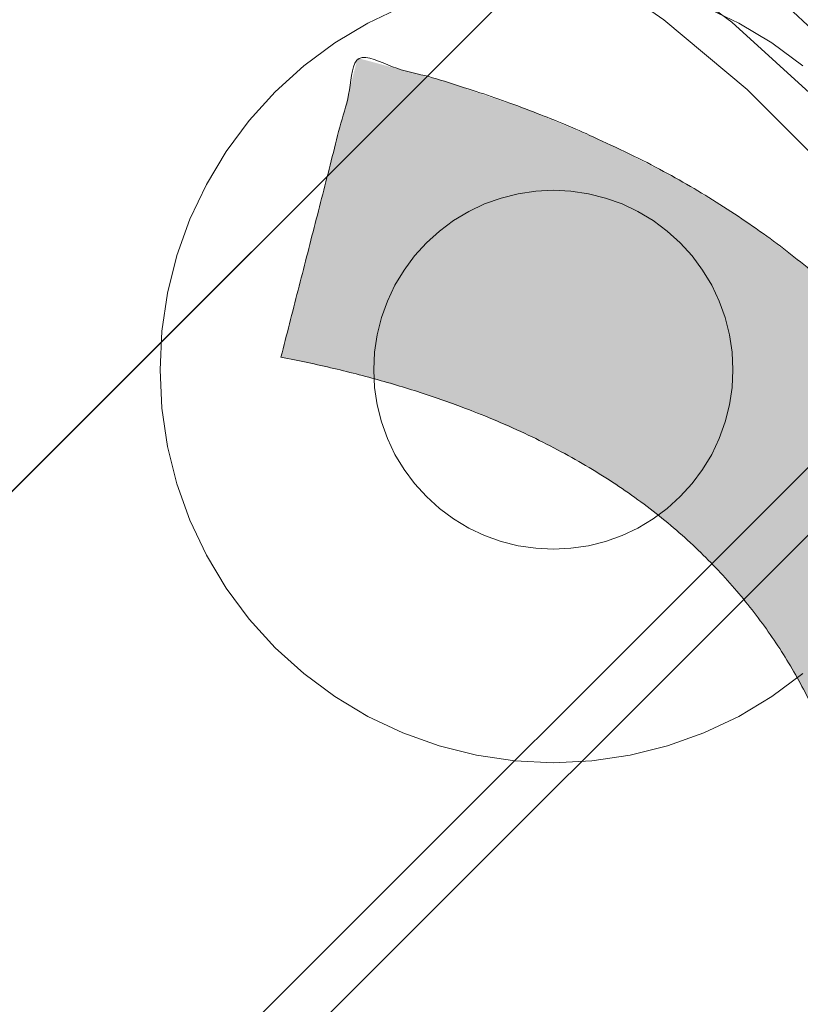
# Model space of a CAD drawing. Header units: inches. Extents: x -456 to -299, y -255 to -14.
# Tile 12 of 45: x -374.365 to -373.466, y -86.551 to -85.417. Entities that reach past the tile are written whole.
import ezdxf

# ---------------------------------------------------------------- set-up
doc = ezdxf.new("R2010")
doc.units = ezdxf.units.IN
doc.header["$LTSCALE"] = 32
doc.header["$MEASUREMENT"] = 0
doc.linetypes.add('Dash Style-1', pattern=[0.083328, 0.041656, -0.041672])
for name, color, linetype, lineweight in [('Black', 7, 'Continuous', 18), ('DashLine', 7, 'Dash Style-1', 13), ('DashLineFill', 7, 'Dash Style-1', 13), ('Drawing', 7, 'Continuous', 18), ('Metal-Black', 7, 'Continuous', 18), ('Metal-DeskStructure', 7, 'Continuous', 13), ('None', 7, 'Continuous', 18), ('SolidLine', 7, 'Continuous', 15), ('Wood_1-H', 7, 'Continuous', 13)]:
    doc.layers.add(name, color=color, linetype=linetype, lineweight=lineweight)
doc.layers.add('Metal-Leg', color=7, linetype='Continuous', lineweight=18, true_color=0x4c4c4c)
pattern_1 = [(45, (0, 0), (-1.61301565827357, 1.935715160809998), []), (45, (-1.0608, 1.0608), (-0.4723460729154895, 0.4167612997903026), [])]

# ---------------------------------------------------------------- blocks, each defined once
blk = doc.blocks.new('Group-42')
at = {"layer": 'Metal-DeskStructure', "color": 7, "flags": 128}
blk.add_lwpolyline([(0.8051100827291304, 0.3242076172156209), (0.6569804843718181, -0.1001143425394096), (0.9545622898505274, -0.1001143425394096)], close=True, dxfattribs=at)
at = {"layer": 'Metal-DeskStructure', "color": 7}
blk.add_open_spline([(1.174112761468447, -0.3918349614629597), (1.184693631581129, -0.4210075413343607), (1.168822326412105, -0.4369198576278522), (1.14501536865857, -0.439571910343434), (1.104014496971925, -0.439571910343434), (1.078886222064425, -0.4369198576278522), (1.066982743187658, -0.4329417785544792), (1.060369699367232, -0.4236595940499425), (1.057724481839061, -0.4170294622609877), (1.021353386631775, -0.3010040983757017), (0.9849822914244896, -0.1849787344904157), (0.807093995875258, -0.1849787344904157), (0.6292057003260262, -0.1849787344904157), (0.5941572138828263, -0.2996780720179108), (0.5591087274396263, -0.4143774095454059), (0.5564635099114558, -0.4210075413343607), (0.5498504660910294, -0.4302897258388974), (0.5379469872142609, -0.4369198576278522), (0.5141400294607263, -0.439571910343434), (0.477108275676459, -0.439571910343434), (0.4519787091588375, -0.4355938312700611), (0.4427204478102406, -0.4249856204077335), (0.4427204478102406, -0.4050952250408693), (0.4480108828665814, -0.3905089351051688), (0.5915119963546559, 0.0006630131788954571), (0.7350131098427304, 0.3918349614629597), (0.7376583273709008, 0.3971390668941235), (0.7469165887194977, 0.4037691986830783), (0.7627866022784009, 0.4077472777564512), (0.789238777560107, 0.4090720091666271), (0.8302396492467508, 0.4090720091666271), (0.8580131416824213, 0.4077472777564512), (0.8752070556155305, 0.4037691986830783), (0.8844653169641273, 0.3971390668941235), (0.8871105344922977, 0.3918349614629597), (1.030611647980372, 0), (1.174112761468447, -0.3918349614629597)], degree=2, knots=[0, 0, 0, 0.01595318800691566, 0.02392978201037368, 0.03190637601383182, 0.03938443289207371, 0.04686248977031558, 0.05434054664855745, 0.06181860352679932, 0.06181860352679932, 0.1891978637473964, 0.1891978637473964, 0.3755520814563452, 0.3755520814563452, 0.5011946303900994, 0.5011946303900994, 0.5086726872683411, 0.5161507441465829, 0.5236288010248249, 0.5311068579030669, 0.5385854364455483, 0.5460640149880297, 0.5535425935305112, 0.5610211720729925, 0.5610211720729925, 0.7618481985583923, 0.7618481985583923, 0.7647050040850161, 0.7675618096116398, 0.7704186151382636, 0.7732754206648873, 0.7763226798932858, 0.7793699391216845, 0.7824171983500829, 0.7854644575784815, 0.7854644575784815, 1, 1, 1], dxfattribs=at)
blk = doc.blocks.new('TL14_lower_leg (2D)')
at = {"layer": 'DashLine', "flags": 128}
for points in [[(-1.777195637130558e-14, 1.377952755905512), (0.1350629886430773, 1.371317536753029), (0.2688252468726, 1.351475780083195), (0.3999985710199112, 1.318618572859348), (0.5273196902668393, 1.27306234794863), (0.649562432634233, 1.215245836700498), (0.7655495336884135, 1.14572584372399), (0.8741639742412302, 1.065171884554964), (0.9743597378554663, 0.9743597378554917), (1.065171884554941, 0.8741639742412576), (1.14572584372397, 0.7655495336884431), (1.215245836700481, 0.6495624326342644), (1.273062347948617, 0.5273196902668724), (1.318618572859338, 0.3999985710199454), (1.351475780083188, 0.2688252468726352), (1.371317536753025, 0.1350629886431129), (1.377952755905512, 1.783045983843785e-14), (1.371317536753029, -0.1350629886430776), (1.351475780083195, -0.2688252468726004), (1.318618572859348, -0.3999985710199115), (1.27306234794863, -0.5273196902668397), (1.215245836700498, -0.6495624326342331), (1.145725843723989, -0.7655495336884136), (1.065171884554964, -0.8741639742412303), (0.9743597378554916, -0.9743597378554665), (0.8741639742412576, -1.065171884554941), (0.7655495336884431, -1.14572584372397), (0.6495624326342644, -1.215245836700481), (0.5273196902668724, -1.273062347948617), (0.3999985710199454, -1.318618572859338), (0.2688252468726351, -1.351475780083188), (0.135062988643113, -1.371317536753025), (1.777195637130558e-14, -1.377952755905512), (-0.1350629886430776, -1.371317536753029), (-0.2688252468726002, -1.351475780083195), (-0.3999985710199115, -1.318618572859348), (-0.5273196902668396, -1.27306234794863), (-0.6495624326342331, -1.215245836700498), (-0.7655495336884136, -1.14572584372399), (-0.8741639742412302, -1.065171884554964), (-0.9743597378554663, -0.9743597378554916), (-1.065171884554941, -0.8741639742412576), (-1.14572584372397, -0.7655495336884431), (-1.215245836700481, -0.6495624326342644), (-1.273062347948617, -0.5273196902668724), (-1.318618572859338, -0.3999985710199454), (-1.351475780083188, -0.2688252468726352), (-1.371317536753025, -0.1350629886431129), (-1.377952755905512, -1.783045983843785e-14), (-1.371317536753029, 0.1350629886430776), (-1.351475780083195, 0.2688252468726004), (-1.318618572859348, 0.3999985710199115), (-1.27306234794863, 0.5273196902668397), (-1.215245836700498, 0.6495624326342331), (-1.145725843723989, 0.7655495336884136), (-1.065171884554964, 0.8741639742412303), (-0.9743597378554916, 0.9743597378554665), (-0.8741639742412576, 1.065171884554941), (-0.7655495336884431, 1.14572584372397), (-0.6495624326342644, 1.215245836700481), (-0.5273196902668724, 1.273062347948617), (-0.3999985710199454, 1.318618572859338), (-0.2688252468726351, 1.351475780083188), (-0.135062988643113, 1.371317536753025)], [(0.7086614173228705, 0.8700787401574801), (0.7244830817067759, 0.8693014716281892), (0.7401523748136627, 0.8669771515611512), (0.7555183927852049, 0.8631281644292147), (0.7704331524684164, 0.8577915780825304), (0.784753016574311, 0.8510187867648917), (0.7983400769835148, 0.8428750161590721), (0.8110634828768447, 0.8334386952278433), (0.8228007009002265, 0.8228007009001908), (0.8334386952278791, 0.8110634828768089), (0.842875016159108, 0.7983400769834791), (0.8510187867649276, 0.7847530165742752), (0.8577915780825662, 0.7704331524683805), (0.8631281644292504, 0.7555183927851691), (0.866977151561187, 0.740152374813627), (0.8693014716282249, 0.72448308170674), (0.870078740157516, 0.7086614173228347), (0.8693014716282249, 0.6928397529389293), (0.866977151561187, 0.6771704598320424), (0.8631281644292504, 0.6618044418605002), (0.8577915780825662, 0.6468896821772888), (0.8510187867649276, 0.6325698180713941), (0.842875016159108, 0.6189827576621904), (0.8334386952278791, 0.6062593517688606), (0.8228007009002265, 0.5945221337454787), (0.8110634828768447, 0.5838841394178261), (0.7983400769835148, 0.5744478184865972), (0.784753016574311, 0.5663040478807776), (0.7704331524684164, 0.559531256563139), (0.7555183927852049, 0.5541946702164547), (0.7401523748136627, 0.5503456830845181), (0.7244830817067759, 0.5480213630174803), (0.7086614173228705, 0.5472440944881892), (0.6928397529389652, 0.5480213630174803), (0.6771704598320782, 0.5503456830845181), (0.6618044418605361, 0.5541946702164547), (0.6468896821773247, 0.559531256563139), (0.63256981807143, 0.5663040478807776), (0.6189827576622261, 0.5744478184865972), (0.6062593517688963, 0.5838841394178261), (0.5945221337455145, 0.5945221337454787), (0.5838841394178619, 0.6062593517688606), (0.5744478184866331, 0.6189827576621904), (0.5663040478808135, 0.6325698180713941), (0.5595312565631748, 0.6468896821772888), (0.5541946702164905, 0.6618044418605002), (0.5503456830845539, 0.6771704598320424), (0.548021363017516, 0.6928397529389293), (0.5472440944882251, 0.7086614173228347), (0.548021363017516, 0.72448308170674), (0.5503456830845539, 0.740152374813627), (0.5541946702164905, 0.7555183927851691), (0.5595312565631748, 0.7704331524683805), (0.5663040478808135, 0.7847530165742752), (0.5744478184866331, 0.7983400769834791), (0.5838841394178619, 0.8110634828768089), (0.5945221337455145, 0.8228007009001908), (0.6062593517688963, 0.8334386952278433), (0.6189827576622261, 0.8428750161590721), (0.63256981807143, 0.8510187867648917), (0.6468896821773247, 0.8577915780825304), (0.6618044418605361, 0.8631281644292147), (0.6771704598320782, 0.8669771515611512), (0.6928397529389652, 0.8693014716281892)]]:
    blk.add_lwpolyline(points, close=True, dxfattribs=at)
at = {"layer": 'Metal-DeskStructure', "color": 7}
blk.add_blockref('Group-42', (0, 0), dxfattribs=at)
blk = doc.blocks.new('Group-45')
at = {"layer": 'DashLine'}
for p, q in [((0.0001991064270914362, -0.9960629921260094), (0.0001991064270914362, -0.7598425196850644)), ((-0.117911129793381, -1.114173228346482), (-0.3541316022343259, -1.114173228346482)), ((0.1183093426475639, -1.114173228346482), (0.3545298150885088, -1.114173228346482)), ((0.0001991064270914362, -1.232283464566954), (0.0001991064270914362, -1.468503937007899))]:
    blk.add_line(p, q, dxfattribs=at)
at = {"layer": 'DashLine', "flags": 128}
blk.add_lwpolyline([(-0.2557064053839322, -1.114173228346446), (-0.2544741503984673, -1.089090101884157), (-0.2507892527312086, -1.064248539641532), (-0.2446871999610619, -1.039887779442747), (-0.236226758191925, -1.016242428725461), (-0.2254894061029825, -0.9935402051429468), (-0.2125785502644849, -0.971999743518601), (-0.1976185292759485, -0.9518284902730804), (-0.1807534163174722, -0.9332207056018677), (-0.1621456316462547, -0.9163555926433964), (-0.1419743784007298, -0.9013955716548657), (-0.1204339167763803, -0.8884847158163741), (-0.09773169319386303, -0.8777473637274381), (-0.0740863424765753, -0.8692869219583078), (-0.04972558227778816, -0.8631848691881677), (-0.02488402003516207, -0.8594999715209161), (0.000199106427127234, -0.8582677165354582), (0.02528223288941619, -0.8594999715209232), (0.05012379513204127, -0.8631848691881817), (0.0744845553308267, -0.8692869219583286), (0.09812990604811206, -0.8777473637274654), (0.1208321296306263, -0.8884847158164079), (0.1423725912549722, -0.9013955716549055), (0.1625438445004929, -0.9163555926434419), (0.1811516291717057, -0.9332207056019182), (0.1980167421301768, -0.9518284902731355), (0.2129767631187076, -0.9719997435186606), (0.2258876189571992, -0.9935402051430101), (0.2366249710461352, -1.016242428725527), (0.2450854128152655, -1.039887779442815), (0.2511874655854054, -1.064248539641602), (0.2548723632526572, -1.089090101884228), (0.2561046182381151, -1.114173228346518), (0.2548723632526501, -1.139256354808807), (0.2511874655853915, -1.164097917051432), (0.2450854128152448, -1.188458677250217), (0.2366249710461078, -1.212104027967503), (0.2258876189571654, -1.234806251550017), (0.2129767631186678, -1.256346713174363), (0.1980167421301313, -1.276517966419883), (0.1811516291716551, -1.295125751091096), (0.1625438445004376, -1.311990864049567), (0.1423725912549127, -1.326950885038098), (0.1208321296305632, -1.339861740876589), (0.0981299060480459, -1.350599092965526), (0.07448455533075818, -1.359059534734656), (0.05012379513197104, -1.365161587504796), (0.02528223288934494, -1.368846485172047), (0.0001991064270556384, -1.370078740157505), (-0.02488402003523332, -1.368846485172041), (-0.04972558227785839, -1.365161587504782), (-0.07408634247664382, -1.359059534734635), (-0.09773169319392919, -1.350599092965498), (-0.1204339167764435, -1.339861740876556), (-0.1419743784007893, -1.326950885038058), (-0.1621456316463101, -1.311990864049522), (-0.1807534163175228, -1.295125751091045), (-0.1976185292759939, -1.276517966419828), (-0.2125785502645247, -1.256346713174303), (-0.2254894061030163, -1.234806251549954), (-0.2362267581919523, -1.212104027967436), (-0.2446871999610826, -1.188458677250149), (-0.2507892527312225, -1.164097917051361), (-0.2544741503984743, -1.139256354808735)], close=True, dxfattribs=at)
blk = doc.blocks.new('Group-46')
at = {"layer": 'DashLine'}
for p, q in [((0, 0.1181102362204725), (0, 0.3543307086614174)), ((-0.1181102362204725, 0), (-0.3543307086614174, 0)), ((0.1181102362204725, 0), (0.3543307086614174, 0)), ((0, -0.1181102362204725), (0, -0.3543307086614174))]:
    blk.add_line(p, q, dxfattribs=at)
at = {"layer": 'DashLine', "flags": 128}
blk.add_lwpolyline([(-0.2559055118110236, 1.780109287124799e-14), (-0.2546732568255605, 0.02508312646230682), (-0.2509883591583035, 0.04992468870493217), (-0.2448863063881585, 0.07428544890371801), (-0.2364258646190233, 0.09793079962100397), (-0.2256885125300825, 0.120633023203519), (-0.2127776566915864, 0.1421734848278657), (-0.1978176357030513, 0.1623447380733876), (-0.1809525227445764, 0.1809525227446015), (-0.1623447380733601, 0.1978176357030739), (-0.1421734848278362, 0.2127776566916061), (-0.1206330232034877, 0.2256885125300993), (-0.09793079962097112, 0.2364258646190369), (-0.07428544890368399, 0.2448863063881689), (-0.04992468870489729, 0.2509883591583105), (-0.02508312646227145, 0.254673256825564), (1.786716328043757e-14, 0.2559055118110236), (0.02508312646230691, 0.2546732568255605), (0.04992468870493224, 0.2509883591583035), (0.07428544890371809, 0.2448863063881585), (0.09793079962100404, 0.2364258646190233), (0.1206330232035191, 0.2256885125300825), (0.1421734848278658, 0.2127776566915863), (0.1623447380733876, 0.1978176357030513), (0.1809525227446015, 0.1809525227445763), (0.1978176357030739, 0.1623447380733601), (0.2127776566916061, 0.1421734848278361), (0.2256885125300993, 0.1206330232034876), (0.2364258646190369, 0.09793079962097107), (0.2448863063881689, 0.07428544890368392), (0.2509883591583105, 0.04992468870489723), (0.254673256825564, 0.02508312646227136), (0.2559055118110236, -1.785791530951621e-14), (0.2546732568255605, -0.02508312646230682), (0.2509883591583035, -0.04992468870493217), (0.2448863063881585, -0.07428544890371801), (0.2364258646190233, -0.09793079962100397), (0.2256885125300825, -0.120633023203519), (0.2127776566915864, -0.1421734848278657), (0.1978176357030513, -0.1623447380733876), (0.1809525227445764, -0.1809525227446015), (0.1623447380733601, -0.1978176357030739), (0.1421734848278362, -0.2127776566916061), (0.1206330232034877, -0.2256885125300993), (0.09793079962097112, -0.2364258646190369), (0.07428544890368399, -0.2448863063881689), (0.04992468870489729, -0.2509883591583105), (0.02508312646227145, -0.254673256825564), (-1.777195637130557e-14, -0.2559055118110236), (-0.02508312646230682, -0.2546732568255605), (-0.04992468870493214, -0.2509883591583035), (-0.07428544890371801, -0.2448863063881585), (-0.09793079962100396, -0.2364258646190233), (-0.120633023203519, -0.2256885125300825), (-0.1421734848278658, -0.2127776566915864), (-0.1623447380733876, -0.1978176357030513), (-0.1809525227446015, -0.1809525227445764), (-0.1978176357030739, -0.1623447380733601), (-0.2127776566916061, -0.1421734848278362), (-0.2256885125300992, -0.1206330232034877), (-0.2364258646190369, -0.09793079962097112), (-0.2448863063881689, -0.07428544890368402), (-0.2509883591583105, -0.04992468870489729), (-0.254673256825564, -0.02508312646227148)], close=True, dxfattribs=at)
blk = doc.blocks.new('1BRPT9-Bracket (2D)')
at = {"layer": 'DashLineFill', "linetype": 'Continuous', "lineweight": 13}
h = blk.add_hatch(dxfattribs=at)
h.set_pattern_fill('Steel', color=253, style=0, pattern_type=2)
h.set_pattern_definition(pattern_1)
edge = h.paths.add_edge_path()
edge.add_arc((1.677931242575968, -8.488188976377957), 0.2519685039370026, 269.999999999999, 360.0000000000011)
edge.add_line((1.929899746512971, -8.488188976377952), (1.929899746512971, -7.480314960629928))
edge.add_line((1.929899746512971, -7.480314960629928), (2.323600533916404, -7.480314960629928))
edge.add_line((2.323600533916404, -7.480314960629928), (2.323600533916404, 7.461135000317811))
edge.add_line((2.323600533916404, 7.461135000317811), (1.929899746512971, 7.480314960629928))
edge.add_line((1.929899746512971, 7.480314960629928), (1.929899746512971, 8.488188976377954))
edge.add_arc((1.677931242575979, 8.488188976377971), 0.2519685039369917, 359.999999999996, 450.0000000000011)
edge.add_line((1.677931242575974, 8.740157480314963), (-2.32206875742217, 8.740157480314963))
edge.add_line((-2.32206875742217, 8.740157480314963), (-2.32206875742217, -8.74015748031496))
edge.add_line((-2.32206875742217, -8.74015748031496), (1.677931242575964, -8.74015748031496))
at = {"layer": 'Metal-DeskStructure', "color": 7}
for name in ['Group-46', 'Group-45']:
    blk.add_blockref(name, (0, 0), dxfattribs=at)
blk = doc.blocks.new('Group-63')
at = {"layer": 'DashLineFill', "linetype": 'Continuous', "lineweight": 13}
h = blk.add_hatch(dxfattribs=at)
h.set_pattern_fill('Steel', color=253, style=0, pattern_type=2)
h.set_pattern_definition(pattern_1)
h.paths.add_polyline_path([(-2.066929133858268, 1.397637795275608), (2.066929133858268, 1.397637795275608), (2.066929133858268, 0.1377952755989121), (2.106299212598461, 0.1377952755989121), (2.106299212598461, -0.1377952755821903), (2.066929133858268, -0.1377952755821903), (2.066929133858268, -5.275590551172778), (2.106299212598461, -5.275590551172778), (2.106299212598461, -5.55118110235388), (2.066929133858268, -5.55118110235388), (2.066929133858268, -5.82677165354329), (-2.066929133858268, -5.82677165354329), (-2.066929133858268, -5.55118110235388), (-2.106299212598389, -5.55118110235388), (-2.106299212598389, -5.275590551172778), (-2.066929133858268, -5.275590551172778), (-2.066929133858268, -0.1377952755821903), (-2.106299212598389, -0.1377952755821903), (-2.106299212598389, 0.1377952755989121), (-2.066929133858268, 0.1377952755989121)])
blk = doc.blocks.new('TL14_upper_leg (2D)')
at = {"layer": 'DashLine', "flags": 128}
blk.add_lwpolyline([(0, 1.22047244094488), (0.1196272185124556, 1.214595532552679), (0.2381023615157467, 1.197021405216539), (0.3542844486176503, 1.167919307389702), (0.4670545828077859, 1.127569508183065), (0.5753267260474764, 1.076360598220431), (0.6780581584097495, 1.01478574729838), (0.7742595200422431, 0.9434379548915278), (0.8630043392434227, 0.8630043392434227), (0.9434379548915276, 0.7742595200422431), (1.01478574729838, 0.6780581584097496), (1.076360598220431, 0.5753267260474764), (1.127569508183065, 0.467054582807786), (1.167919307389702, 0.3542844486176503), (1.197021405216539, 0.2381023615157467), (1.214595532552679, 0.1196272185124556), (1.22047244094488, 7.47323834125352e-17), (1.214595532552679, -0.1196272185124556), (1.197021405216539, -0.2381023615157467), (1.167919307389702, -0.3542844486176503), (1.127569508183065, -0.467054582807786), (1.076360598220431, -0.5753267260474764), (1.01478574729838, -0.6780581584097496), (0.9434379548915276, -0.7742595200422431), (0.8630043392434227, -0.8630043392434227), (0.7742595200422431, -0.9434379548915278), (0.6780581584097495, -1.01478574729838), (0.5753267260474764, -1.076360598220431), (0.4670545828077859, -1.127569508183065), (0.3542844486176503, -1.167919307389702), (0.2381023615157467, -1.197021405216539), (0.1196272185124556, -1.214595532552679), (0, -1.22047244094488), (-0.1196272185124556, -1.214595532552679), (-0.2381023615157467, -1.197021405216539), (-0.3542844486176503, -1.167919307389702), (-0.4670545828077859, -1.127569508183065), (-0.5753267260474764, -1.076360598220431), (-0.6780581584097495, -1.01478574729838), (-0.7742595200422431, -0.9434379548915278), (-0.8630043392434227, -0.8630043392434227), (-0.9434379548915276, -0.7742595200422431), (-1.01478574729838, -0.6780581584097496), (-1.076360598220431, -0.5753267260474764), (-1.127569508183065, -0.467054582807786), (-1.167919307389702, -0.3542844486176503), (-1.197021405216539, -0.2381023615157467), (-1.214595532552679, -0.1196272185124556), (-1.22047244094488, 7.47323834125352e-17), (-1.214595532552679, 0.1196272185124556), (-1.197021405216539, 0.2381023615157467), (-1.167919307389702, 0.3542844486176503), (-1.127569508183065, 0.467054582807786), (-1.076360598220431, 0.5753267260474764), (-1.01478574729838, 0.6780581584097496), (-0.9434379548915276, 0.7742595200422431), (-0.8630043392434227, 0.8630043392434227), (-0.7742595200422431, 0.9434379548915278), (-0.6780581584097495, 1.01478574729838), (-0.5753267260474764, 1.076360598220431), (-0.4670545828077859, 1.127569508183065), (-0.3542844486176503, 1.167919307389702), (-0.2381023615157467, 1.197021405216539), (-0.1196272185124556, 1.214595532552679)], close=True, dxfattribs=at)
at = {"layer": 'DashLine', "color": 7}
blk.add_blockref('Group-63', (0, 0), dxfattribs=at)
blk = doc.blocks.new('Group-64')
at = {"layer": 'Metal-DeskStructure', "linetype": 'Continuous', "lineweight": 0, "true_color": 0xff0000}
blk.add_hatch(color=1, dxfattribs=at).paths.add_polyline_path([(0.7234251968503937, -0.395084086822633), (1.067913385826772, -0.4833594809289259), (1.040361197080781, -0.5852005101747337), (1.007762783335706, -0.6808010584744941), (0.9701181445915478, -0.7701611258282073), (0.9274272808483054, -0.8532807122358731), (0.8796901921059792, -0.9301598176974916), (0.8269068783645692, -1.000798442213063), (0.7690773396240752, -1.065196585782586), (0.7062015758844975, -1.123354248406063), (0.6390028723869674, -1.174951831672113), (0.5682045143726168, -1.219669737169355), (0.4938065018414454, -1.257507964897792), (0.4158088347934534, -1.288466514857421), (0.3342115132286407, -1.312545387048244), (0.2490145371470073, -1.329744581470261), (0.1602179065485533, -1.340064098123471), (0.0678216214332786, -1.343503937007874), (-0.02759378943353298, -1.340829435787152), (-0.1184507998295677, -1.332805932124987), (-0.2047494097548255, -1.319433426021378), (-0.2864896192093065, -1.300711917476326), (-0.3636714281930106, -1.27664140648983), (-0.4362948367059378, -1.247221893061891), (-0.5043598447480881, -1.212453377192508), (-0.5678664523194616, -1.172335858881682), (-0.6272604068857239, -1.127155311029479), (-0.6829874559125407, -1.077197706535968), (-0.7350475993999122, -1.022463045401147), (-0.783440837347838, -0.9629513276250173), (-0.8281671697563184, -0.8986625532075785), (-0.8692265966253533, -0.8295967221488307), (-0.9066191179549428, -0.7557538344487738), (-0.9403447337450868, -0.6771338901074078), (-0.9702436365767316, -0.5953684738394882), (-0.996156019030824, -0.5120891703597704), (-1.018081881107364, -0.4272959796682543), (-1.036021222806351, -0.3409889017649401), (-1.049974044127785, -0.2531679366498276), (-1.059940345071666, -0.1638330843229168), (-1.065920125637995, -0.07298434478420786), (-1.067913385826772, 0.01937828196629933), (-1.065693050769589, 0.1192260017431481), (-1.059032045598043, 0.2158441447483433), (-1.047930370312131, 0.309232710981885), (-1.032388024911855, 0.3993917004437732), (-1.012405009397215, 0.4863211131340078), (-0.9879813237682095, 0.5700209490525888), (-0.9591169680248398, 0.6504912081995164), (-0.9258119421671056, 0.7277318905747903), (-0.8884026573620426, 0.8010785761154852), (-0.8472255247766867, 0.8698668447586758), (-0.8022805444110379, 0.934096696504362), (-0.7535677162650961, 0.9937681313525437), (-0.7010870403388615, 1.048881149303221), (-0.6448385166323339, 1.099435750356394), (-0.5848221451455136, 1.145431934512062), (-0.5210379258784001, 1.186869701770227), (-0.4545455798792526, 1.22358085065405), (-0.3864048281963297, 1.255397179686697), (-0.3166156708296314, 1.282318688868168), (-0.2451781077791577, 1.304345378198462), (-0.1720921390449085, 1.32147724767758), (-0.097357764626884, 1.333714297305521), (-0.02097498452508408, 1.341056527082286), (0.05705620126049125, 1.343503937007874), (0.1448856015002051, 1.34044256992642), (0.2291321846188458, 1.331258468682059), (0.3097959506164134, 1.31595163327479), (0.3868768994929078, 1.294522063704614), (0.4603750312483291, 1.266969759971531), (0.5302903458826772, 1.233294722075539), (0.5966228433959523, 1.193496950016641), (0.6593725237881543, 1.147576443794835), (0.7180179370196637, 1.096121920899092), (0.7720376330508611, 1.039722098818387), (0.8214316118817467, 0.9783769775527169), (0.8661998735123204, 0.9120865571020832), (0.9063424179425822, 0.8408508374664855), (0.9418592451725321, 0.7646698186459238), (0.97275035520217, 0.683543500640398), (0.9990157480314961, 0.5974718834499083), (0.6545275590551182, 0.5156567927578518), (0.6334850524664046, 0.5853363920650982), (0.6101885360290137, 0.6501211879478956), (0.5846380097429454, 0.7100111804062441), (0.5568334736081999, 0.7650063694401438), (0.526774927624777, 0.8151067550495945), (0.4944623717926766, 0.8603123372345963), (0.459895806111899, 0.9006231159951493), (0.423075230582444, 0.9360390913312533), (0.3838997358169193, 0.9669471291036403), (0.3422684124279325, 0.9937340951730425), (0.2981812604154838, 1.01639998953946), (0.2516382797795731, 1.034944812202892), (0.2026394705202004, 1.049368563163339), (0.1511848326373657, 1.059671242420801), (0.09727436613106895, 1.065852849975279), (0.04090807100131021, 1.067913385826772), (-0.02393573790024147, 1.065634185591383), (-0.08605459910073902, 1.058796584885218), (-0.1454485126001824, 1.047400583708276), (-0.2021174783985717, 1.031446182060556), (-0.2560614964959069, 1.010933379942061), (-0.3072805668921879, 0.9858621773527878), (-0.3557746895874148, 0.9562325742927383), (-0.4015438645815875, 0.9220445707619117), (-0.4443021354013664, 0.8840046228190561), (-0.4837635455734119, 0.8428191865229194), (-0.5199280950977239, 0.7984882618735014), (-0.5527957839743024, 0.7510118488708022), (-0.5823666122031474, 0.7003899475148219), (-0.6086405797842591, 0.6466225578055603), (-0.6316176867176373, 0.5897096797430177), (-0.651297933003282, 0.5296513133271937), (-0.6682027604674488, 0.4677847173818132), (-0.6828536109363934, 0.4054471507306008), (-0.6952504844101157, 0.3426386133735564), (-0.7053933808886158, 0.2793591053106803), (-0.7132823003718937, 0.2156086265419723), (-0.7189172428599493, 0.1513871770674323), (-0.7222982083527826, 0.0866947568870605), (-0.7234251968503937, 0.0215313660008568), (-0.7220627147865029, -0.06137790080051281), (-0.7179752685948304, -0.1416295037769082), (-0.7111628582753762, -0.2192234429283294), (-0.7016254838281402, -0.2941597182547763), (-0.6893631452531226, -0.3664383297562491), (-0.6743758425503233, -0.4360592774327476), (-0.6566635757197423, -0.5030225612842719), (-0.6362263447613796, -0.567328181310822), (-0.6129043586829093, -0.6283117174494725), (-0.586537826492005, -0.6853087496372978), (-0.5571267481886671, -0.738319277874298), (-0.5246711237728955, -0.7873433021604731), (-0.48917095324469, -0.8323808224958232), (-0.4506262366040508, -0.8734318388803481), (-0.4090369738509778, -0.9104963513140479), (-0.3644031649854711, -0.9435743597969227), (-0.3177677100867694, -0.9727163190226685), (-0.2701735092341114, -0.9979726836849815), (-0.2216205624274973, -1.019343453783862), (-0.172108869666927, -1.036828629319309), (-0.1216384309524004, -1.050428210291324), (-0.07020924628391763, -1.060142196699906), (-0.01782131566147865, -1.065970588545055), (0.03552536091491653, -1.067913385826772), (0.09966292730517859, -1.06526411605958), (0.1612773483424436, -1.057316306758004), (0.2203686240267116, -1.044069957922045), (0.2769367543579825, -1.025525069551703), (0.3309817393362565, -1.001681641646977), (0.3825035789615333, -0.9725396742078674), (0.4315022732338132, -0.9380991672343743), (0.477977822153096, -0.8983601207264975), (0.5213751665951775, -0.8534066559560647), (0.5611392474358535, -0.8033228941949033), (0.597270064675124, -0.7481088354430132), (0.629767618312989, -0.6877644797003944), (0.6586319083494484, -0.622289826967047), (0.6838629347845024, -0.551684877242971), (0.7054606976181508, -0.4759496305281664)])
at = {"layer": 'Metal-DeskStructure', "color": 7}
blk.add_open_spline([(0.7234251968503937, -0.395084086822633), (0.8956692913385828, -0.4392217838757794), (1.067913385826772, -0.4833594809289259), (0.9677970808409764, -0.9032045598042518), (0.4446060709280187, -1.343503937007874), (-0.3229568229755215, -1.343503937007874), (-0.8127760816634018, -1.00116778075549), (-1.067913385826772, -0.3530999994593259), (-1.067913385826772, 0.4252283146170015), (-0.7837104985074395, 1.030235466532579), (-0.2583653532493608, 1.343503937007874), (0.4155394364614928, 1.343503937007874), (0.9032056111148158, 0.951648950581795), (0.999015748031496, 0.5974718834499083), (0.8267716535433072, 0.5565643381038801), (0.6545275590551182, 0.5156567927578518), (0.5748655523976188, 0.8041647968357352), (0.2712849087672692, 1.067913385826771), (-0.2239170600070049, 1.067913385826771), (-0.5791706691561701, 0.776175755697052), (-0.7234251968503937, 0.2831268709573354), (-0.7234251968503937, -0.3154210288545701), (-0.5490274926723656, -0.8192353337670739), (-0.1797788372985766, -1.067913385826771), (0.2971219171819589, -1.067913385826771), (0.658833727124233, -0.7288068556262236), (0.7234251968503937, -0.395084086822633)], degree=2, knots=[0, 0, 0, 0.01570333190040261, 0.01570333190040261, 0.05382182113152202, 0.09194031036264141, 0.1314745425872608, 0.1710087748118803, 0.2105430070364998, 0.2536192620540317, 0.2966955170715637, 0.3397717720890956, 0.3887288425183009, 0.4376859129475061, 0.4376859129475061, 0.4613080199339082, 0.4613080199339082, 0.5012446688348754, 0.5411813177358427, 0.5870897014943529, 0.6329980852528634, 0.6789064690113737, 0.7380395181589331, 0.7971725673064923, 0.8563056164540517, 0.9281528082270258, 1, 1, 1], dxfattribs=at)
blk = doc.blocks.new('SlateLegLocator-C')
at = {"color": 255, "linetype": 'Dash Style-1', "lineweight": 5}
blk.add_wipeout([(-2.106299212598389, 1.3779527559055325), (2.10629921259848, 1.3779527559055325), (2.10629921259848, -5.807086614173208), (-2.106299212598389, -5.807086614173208)], dxfattribs=at).dxf.layer = 'Black'
at = {"layer": 'Metal-DeskStructure', "color": 7}
blk.add_blockref('Group-64', (0, 0), dxfattribs=at)
blk = doc.blocks.new('StructEnd-C (2D)')
at = {"layer": 'Metal-Black', "color": 7}
blk.add_blockref('1BRPT9-Bracket (2D)', (0, 0), dxfattribs=at)
at = {"layer": 'Metal-Leg', "color": 7}
blk.add_blockref('TL14_upper_leg (2D)', (0, 0), dxfattribs=at)
at = {"layer": 'Metal-DeskStructure', "color": 7}
blk.add_blockref('SlateLegLocator-C', (0, 0), dxfattribs=at)
blk = doc.blocks.new('Group-68')
at = {"layer": 'SolidLine', "color": 7}
blk.add_blockref('TL14_lower_leg (2D)', (0, -65.98425196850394), dxfattribs=at)
at = {"layer": 'SolidLine', "color": 7, "rotation": 90}
blk.add_blockref('StructEnd-C (2D)', (0, -65.98425196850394), dxfattribs=at)
blk = doc.blocks.new('SL Floating Runoff Desk (2D)')
at = {"layer": 'None'}
blk.add_blockref('Group-68', (0, 0), dxfattribs=at)
at = {"layer": 'Drawing', "color": 0, "flags": 1}
for tag in ['Tag', 'Catalog', 'Option1', 'Option2', 'Option3', 'Option4', 'Option5', 'Option6', 'Option7', 'Option8', 'Option9', 'Option10', 'Option11', 'Option12', 'Custom', 'FinishGroup', 'Discount', 'Item2', 'Item3', 'Item6', 'Item9', 'Item10', 'Item12', 'Item13', 'Item16', 'Item19', 'Item20', 'Item21', 'Item22', 'Item23', 'Item24', 'Item25', 'Item8', 'Item18', 'Item1', 'Item4', 'Item5', 'Item7', 'Item11', 'Item14', 'Item15', 'Item17']:
    blk.add_attdef(tag, (-30.00000000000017, -74.81889763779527), '', height=0.007086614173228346, dxfattribs=at)
blk = doc.blocks.new('Slate-LegBrace (2D)')
at = {"layer": 'DashLineFill', "linetype": 'Continuous', "lineweight": 13}
h = blk.add_hatch(dxfattribs=at)
h.set_pattern_fill('Steel', color=253, style=0, pattern_type=2)
h.set_pattern_definition(pattern_1)
edge = h.paths.add_edge_path()
edge.add_line((-2.199587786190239, 0.1351515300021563), (-1.374775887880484, 0.1351515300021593))
edge.add_arc((3.636636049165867e-15, 0.01355418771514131), 1.380142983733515, 5.054592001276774, 174.9454079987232, ccw=False)
edge.add_line((1.374775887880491, 0.1351515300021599), (2.199718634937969, 0.1351515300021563))
edge.add_arc((6.542437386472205e-05, 0.01705725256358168), 2.202821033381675, 3.07312710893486, 176.9268728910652)
h = blk.add_hatch(dxfattribs=at)
h.set_pattern_fill('Steel', color=253, style=0, pattern_type=2)
h.set_pattern_definition(pattern_1)
edge = h.paths.add_edge_path()
edge.add_line((-2.191696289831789, 0.2375138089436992), (-1.463739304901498, 0.2375137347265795))
edge.add_arc((6.542437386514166e-05, 0.017041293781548), 1.480314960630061, 8.565281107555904, 171.4347188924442, ccw=False)
edge.add_line((1.463870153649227, 0.2375137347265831), (2.191827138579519, 0.2375138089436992))
edge.add_line((2.191827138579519, 0.2375138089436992), (2.19971863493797, 0.1351515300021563))
edge.add_line((2.19971863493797, 0.1351515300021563), (1.374775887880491, 0.1351515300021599))
edge.add_arc((3.356894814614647e-15, 0.01355418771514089), 1.380142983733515, 5.054592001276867, 174.9454079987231)
edge.add_line((-1.374775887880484, 0.1351515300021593), (-2.19958778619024, 0.1351515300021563))
edge.add_line((-2.19958778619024, 0.1351515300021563), (-2.191696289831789, 0.2375138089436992))
at = {"layer": 'DashLineFill', "flags": 128}
for points in [[(-2.199587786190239, 0.1351515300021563), (-1.374775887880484, 0.1351515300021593, -0.9154551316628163), (1.374775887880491, 0.1351515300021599), (2.199718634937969, 0.1351515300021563, 0.9477524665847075)], [(-2.191696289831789, 0.2375138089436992), (-1.463739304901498, 0.2375137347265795, -0.8606629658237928), (1.463870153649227, 0.2375137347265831), (2.191827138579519, 0.2375138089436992), (2.19971863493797, 0.1351515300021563), (1.374775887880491, 0.1351515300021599, 0.9154551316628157), (-1.374775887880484, 0.1351515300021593), (-2.19958778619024, 0.1351515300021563)]]:
    blk.add_lwpolyline(points, format="xyb", close=True, dxfattribs=at)
blk = doc.blocks.new('TLLegSleeve-NG (2D)')
at = {"layer": 'DashLineFill', "linetype": 'Continuous', "lineweight": 13}
h = blk.add_hatch(dxfattribs=at)
h.set_pattern_fill('Steel', color=253, style=0, pattern_type=2)
h.set_pattern_definition(pattern_1)
edge = h.paths.add_edge_path()
edge.add_arc((0, 2.950395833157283e-16), 1.771653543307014, 180, 360)
edge.add_arc((0, -2.950395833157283e-16), 1.771653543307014, 9.54166404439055e-15, 180)
edge.add_line((-1.771653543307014, 0), (-1.771653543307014, 0))
edge = h.paths.add_edge_path()
edge.add_arc((-1.77635683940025e-15, 2.687045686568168e-15), 1.437007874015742, 180, 360)
edge.add_arc((-1.554312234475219e-15, 2.208425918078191e-15), 1.437007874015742, 9.541664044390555e-15, 180)
edge.add_line((-1.437007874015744, 2.44773580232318e-15), (-1.437007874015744, 2.44773580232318e-15))
at = {"layer": 'DashLineFill', "flags": 128}
for points in [[(-1.771653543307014, 0, 0.9999999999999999), (1.771653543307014, 0, 0.9999999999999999), (-1.771653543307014, 0)], [(-1.437007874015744, 2.44773580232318e-15, 0.9999999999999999), (1.43700787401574, 2.44773580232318e-15, 0.9999999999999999), (-1.437007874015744, 2.44773580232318e-15)]]:
    blk.add_lwpolyline(points, format="xyb", close=True, dxfattribs=at)
blk = doc.blocks.new('1BRPFX-Ped_Plate (2D)')
at = {"layer": 'DashLineFill', "linetype": 'Continuous', "lineweight": 13}
h = blk.add_hatch(dxfattribs=at)
h.set_pattern_fill('Steel', color=253, style=0, pattern_type=2)
h.set_pattern_definition(pattern_1)
edge = h.paths.add_edge_path()
edge.add_arc((-4.145669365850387, -1.704724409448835), 0.125984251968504, 180, 270.0000000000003)
edge.add_line((-4.145669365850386, -1.830708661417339), (4.145669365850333, -1.830708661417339))
edge.add_arc((4.145669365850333, -1.704724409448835), 0.125984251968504, 270.0000000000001, 360)
edge.add_line((4.271653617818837, -1.704724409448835), (4.271653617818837, 1.704724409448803))
edge.add_arc((4.145669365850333, 1.704724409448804), 0.1259842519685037, 359.9999999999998, 450.0000000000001)
edge.add_line((4.145669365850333, 1.830708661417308), (-4.145669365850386, 1.830708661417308))
edge.add_arc((-4.145669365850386, 1.704724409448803), 0.1259842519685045, 89.99999999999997, 179.9999999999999)
edge.add_line((-4.271653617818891, 1.704724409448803), (-4.271653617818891, -1.704724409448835))
at = {"layer": 'SolidLine', "flags": 128}
for points in [[(0.8819236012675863, 1.126953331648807), (0.9220890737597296, 1.107956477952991), (0.96019912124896, 1.085114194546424), (0.9958867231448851, 1.058646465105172)], [(0.9958867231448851, 0.3586763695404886), (0.96019912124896, 0.3322086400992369), (0.9220890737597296, 0.3093663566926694), (0.8819236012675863, 0.2903695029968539), (0.84008951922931, 0.2754010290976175), (0.7969897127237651, 0.2646050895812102), (0.7530392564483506, 0.2580856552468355), (0.7086614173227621, 0.2559055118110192), (0.6642835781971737, 0.2580856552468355), (0.6203331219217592, 0.2646050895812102), (0.5772333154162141, 0.2754010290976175), (0.5353992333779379, 0.2903695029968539), (0.4952337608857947, 0.3093663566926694), (0.4571237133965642, 0.3322086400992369), (0.4214361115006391, 0.3586763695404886), (0.3885146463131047, 0.3885146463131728), (0.3586763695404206, 0.4214361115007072), (0.3322086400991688, 0.4571237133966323), (0.3093663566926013, 0.4952337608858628), (0.2903695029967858, 0.5353992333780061), (0.2754010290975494, 0.5772333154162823), (0.264605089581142, 0.6203331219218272), (0.2580856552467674, 0.6642835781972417), (0.2559055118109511, 0.7086614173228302), (0.2580856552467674, 0.7530392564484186), (0.264605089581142, 0.7969897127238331), (0.2754010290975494, 0.8400895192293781), (0.2903695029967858, 0.8819236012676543), (0.3093663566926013, 0.9220890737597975), (0.3322086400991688, 0.9601991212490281), (0.3586763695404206, 0.9958867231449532), (0.3885146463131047, 1.028808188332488), (0.4214361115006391, 1.058646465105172), (0.4571237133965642, 1.085114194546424), (0.4952337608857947, 1.107956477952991), (0.5353992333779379, 1.126953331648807)]]:
    blk.add_lwpolyline(points, dxfattribs=at)
blk = doc.blocks.new('1BRPFY-Leg_Plate (2D)')
at = {"layer": 'DashLineFill', "linetype": 'Continuous', "lineweight": 13}
h = blk.add_hatch(dxfattribs=at)
h.set_pattern_fill('Steel', color=253, style=0, pattern_type=2)
h.set_pattern_definition(pattern_1)
edge = h.paths.add_edge_path()
edge.add_arc((-1.704724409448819, -1.704724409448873), 0.125984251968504, 179.9999999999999, 269.9999999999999)
edge.add_line((-1.704724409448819, -1.830708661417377), (1.704724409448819, -1.830708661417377))
edge.add_arc((1.704724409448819, -1.704724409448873), 0.125984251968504, 270.0000000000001, 360.0000000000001)
edge.add_line((1.830708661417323, -1.704724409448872), (1.830708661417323, 1.704724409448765))
edge.add_arc((1.704724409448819, 1.704724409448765), 0.1259842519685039, 0, 90)
edge.add_line((1.704724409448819, 1.830708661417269), (-1.704724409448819, 1.830708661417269))
edge.add_arc((-1.704724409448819, 1.704724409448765), 0.1259842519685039, 90, 180)
edge.add_line((-1.830708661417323, 1.704724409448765), (-1.830708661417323, -1.704724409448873))
at = {"layer": 'SolidLine', "flags": 128}
blk.add_lwpolyline([(0.7086614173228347, 0.9153543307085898), (0.728920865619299, 0.9143590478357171), (0.7489852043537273, 0.9113827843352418), (0.7686612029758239, 0.9064542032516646), (0.7877593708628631, 0.8996207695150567), (0.8060957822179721, 0.8909482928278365), (0.823493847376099, 0.8805202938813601), (0.8397860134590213, 0.868437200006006), (0.8548153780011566, 0.854815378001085), (0.8684372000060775, 0.8397860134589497), (0.8805202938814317, 0.8234938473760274), (0.8909482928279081, 0.8060957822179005), (0.8996207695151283, 0.7877593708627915), (0.9064542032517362, 0.7686612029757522), (0.9113827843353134, 0.7489852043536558), (0.9143590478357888, 0.7289208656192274), (0.9153543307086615, 0.7086614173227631), (0.9143590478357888, 0.6884019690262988), (0.9113827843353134, 0.6683376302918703), (0.9064542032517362, 0.6486616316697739), (0.8996207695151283, 0.6295634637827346), (0.8909482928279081, 0.6112270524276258), (0.8805202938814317, 0.5938289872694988), (0.8684372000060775, 0.5775368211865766), (0.8548153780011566, 0.5625074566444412), (0.8397860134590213, 0.5488856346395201), (0.823493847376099, 0.5368025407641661), (0.8060957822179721, 0.5263745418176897), (0.7877593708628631, 0.5177020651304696), (0.7686612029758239, 0.5108686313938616), (0.7489852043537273, 0.5059400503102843), (0.728920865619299, 0.502963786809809), (0.7086614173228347, 0.5019685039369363), (0.6884019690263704, 0.502963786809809), (0.668337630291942, 0.5059400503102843), (0.6486616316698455, 0.5108686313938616), (0.6295634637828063, 0.5177020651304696), (0.6112270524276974, 0.5263745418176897), (0.5938289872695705, 0.5368025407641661), (0.5775368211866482, 0.5488856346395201), (0.5625074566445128, 0.5625074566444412), (0.5488856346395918, 0.5775368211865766), (0.5368025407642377, 0.5938289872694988), (0.5263745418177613, 0.6112270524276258), (0.5177020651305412, 0.6295634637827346), (0.5108686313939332, 0.6486616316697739), (0.5059400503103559, 0.6683376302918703), (0.5029637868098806, 0.6884019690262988), (0.5019685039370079, 0.7086614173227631), (0.5029637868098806, 0.7289208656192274), (0.5059400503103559, 0.7489852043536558), (0.5108686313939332, 0.7686612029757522), (0.5177020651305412, 0.7877593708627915), (0.5263745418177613, 0.8060957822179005), (0.5368025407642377, 0.8234938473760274), (0.5488856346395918, 0.8397860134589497), (0.5625074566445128, 0.854815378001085), (0.5775368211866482, 0.868437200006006), (0.5938289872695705, 0.8805202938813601), (0.6112270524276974, 0.8909482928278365), (0.6295634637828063, 0.8996207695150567), (0.6486616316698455, 0.9064542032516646), (0.668337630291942, 0.9113827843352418), (0.6884019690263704, 0.9143590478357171)], close=True, dxfattribs=at)
blk = doc.blocks.new('Group-71')
at = {"layer": 'SolidLine', "flags": 128}
blk.add_lwpolyline([(-1.71259842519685, 0, -0.414213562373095), (0, 1.71259842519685, -0.414213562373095), (1.71259842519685, 0, -0.414213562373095), (0, -1.71259842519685, -0.414213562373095)], format="xyb", close=True, dxfattribs=at)
at = {"layer": 'SolidLine', "color": 7}
for name in ['1BRPFX-Ped_Plate (2D)', '1BRPFY-Leg_Plate (2D)']:
    blk.add_blockref(name, (0, 0), dxfattribs=at)
at = {"layer": 'Wood_1-H', "color": 7}
blk.add_blockref('Slate-LegBrace (2D)', (0, 0), dxfattribs=at)
at = {"layer": 'Wood_1-H', "color": 7, "rotation": 90}
blk.add_blockref('TLLegSleeve-NG (2D)', (0, 0), dxfattribs=at)
blk = doc.blocks.new('Group-72')
at = {"layer": 'None'}
blk.add_blockref('Group-71', (0, 0), dxfattribs=at)
blk = doc.blocks.new('SL End Leg Box (2D)')
at = {"layer": 'None'}
blk.add_blockref('Group-72', (0, 0), dxfattribs=at)
at = {"layer": 'Drawing', "color": 0, "flags": 1}
for tag in ['Tag', 'Catalog', 'Option1', 'Option2', 'Option3', 'Option4', 'Option5', 'Option6', 'Option7', 'Option8', 'Option9', 'Option10', 'Option11', 'Option12', 'Custom', 'FinishGroup', 'Discount', 'Item2', 'Item3', 'Item6', 'Item9', 'Item10', 'Item12', 'Item13', 'Item16', 'Item19', 'Item20', 'Item21', 'Item22', 'Item23', 'Item24', 'Item25', 'Item8', 'Item18', 'Item1', 'Item4', 'Item5', 'Item7', 'Item11', 'Item14', 'Item15', 'Item17']:
    blk.add_attdef(tag, (-30.01968503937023, -74.81869853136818), '', height=0.007086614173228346, dxfattribs=at)

msp = doc.modelspace()

# ---------------------------------------------------------------- block references
at = {"layer": 'Drawing'}
msp.add_blockref('SL Floating Runoff Desk (2D)', (-374.4593240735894, -20.54440263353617), dxfattribs=at)

# ---------------------------------------------------------------- next in the draw order: block references
msp.add_blockref('SL End Leg Box (2D)', (-374.4593240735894, -86.52845549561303), dxfattribs=at)

doc.saveas('drawing.dxf')
